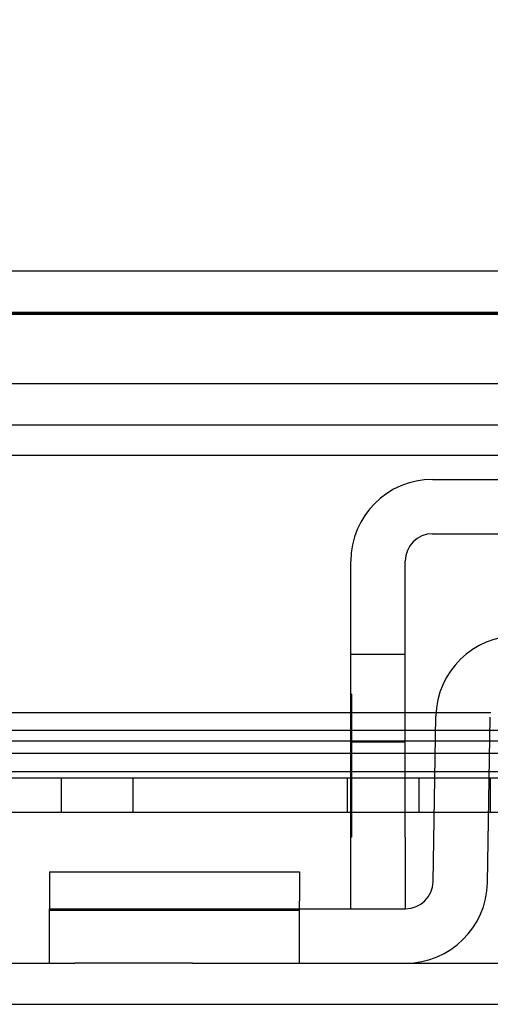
# Model space of a CAD drawing. Header units: inches. Extents: x 1 to 240, y -1 to 159.
# Tile 5 of 77: x 71.647 to 72.469, y 26.76 to 28.481. Entities that reach past the tile are written whole.
import ezdxf
from ezdxf.enums import TextEntityAlignment as Align
from ezdxf.lldxf.tags import DXFTag

# ---------------------------------------------------------------- set-up
doc = ezdxf.new("R2010")
doc.units = ezdxf.units.IN
doc.header["$MEASUREMENT"] = 0
for name, color, linetype in [('COM42667', 7, 'Continuous'), ('COM42780', 7, 'Continuous'), ('COM48601', 7, 'Continuous'), ('COM70220', 7, 'Continuous'), ('COM70726-3', 7, 'Continuous'), ('Default', 7, 'Continuous'), ('PKT99', 7, 'Continuous')]:
    doc.layers.add(name, color=color, linetype=linetype)
doc.styles.add('SEACAD_Times_New_Roman', font='times.ttf')
tags = doc.linetypes.add('HIDDEN2', pattern=[0.1875, 0.125, -0.0625]).pattern_tags.tags
tags[6:7] = [DXFTag(74, 4), DXFTag(75, 0), DXFTag(340, '0'), DXFTag(46, 0.0), DXFTag(50, 0.0), DXFTag(44, 0.0), DXFTag(45, 0.0)]
tags[4:5] = [DXFTag(74, 4), DXFTag(75, 0), DXFTag(340, '0'), DXFTag(46, 0.0), DXFTag(50, 0.0), DXFTag(44, 0.0), DXFTag(45, 0.0)]
doc.dimstyles.new('HAMMOND_(STH_-_240x160)', dxfattribs={"dimtxt": 1, "dimasz": 1.25, "dimexe": 0.5, "dimexo": 0.5, "dimgap": 0.25, "dimtad": 0, "dimtih": 1, "dimtoh": 1, "dimlfac": 0.125, "dimzin": 0, "dimdsep": 46, "dimtxsty": 'SEACAD_Times_New_Roman', "dimblk1": '_SE_FILLED', "dimblk2": '_SE_FILLED', "dimsah": 1, "dimcen": 0.5, "dimadec": 0, "dimazin": 0, "dimtfac": 0.8, "dimtofl": 0, "dimtmove": 0, "dimatfit": 3, "dimfxl": 1, "dimtolj": 1, "dimtzin": 0, "dimarcsym": 0})

# ---------------------------------------------------------------- blocks, each defined once
blk = doc.blocks.new('SE8')
at = {"layer": 'COM42667', "color": 7, "linetype": 'Continuous'}
for p, q in [((72.3685, 27.6776), (73.26, 27.6776)), ((72.3685, 27.5826), (73.26, 27.5826)), ((72.2255, 27.0521), (72.2255, 27.5346)), ((72.3205, 27.0521), (72.3205, 27.5346)), ((72.2255, 26.9271), (72.2255, 27.0521)), ((72.3205, 27.0521), (72.3205, 26.9271))]:
    blk.add_line(p, q, dxfattribs=at)
at = {"layer": 'COM42667', "color": 7, "linetype": 'HIDDEN2'}
for p, q in [((72.3205, 27.3716), (72.2255, 27.3716)), ((72.2265, 27.3021), (72.2255, 27.3021)), ((72.2265, 27.3021), (72.2265, 27.1402)), ((72.2265, 27.2529), (72.2255, 27.2529)), ((72.2255, 27.2191), (72.3205, 27.2191)), ((72.2265, 27.1402), (72.2255, 27.1402)), ((72.2265, 27.1402), (72.2265, 27.112)), ((72.2265, 27.112), (72.2255, 27.112)), ((72.2265, 27.112), (72.2265, 27.0521)), ((72.2265, 27.0521), (72.2255, 27.0521))]:
    blk.add_line(p, q, dxfattribs=at)
at = {"layer": 'COM42667', "color": 7, "linetype": 'Continuous'}
for radius in [0.143, 0.048]:
    blk.add_arc((72.3685, 27.5346), radius, 90, 180, dxfattribs=at)
at = {"layer": 'COM42780', "color": 7, "linetype": 'Continuous'}
for p, q in [((72.3693, 26.9743), (72.3743, 27.2636)), ((72.4643, 26.9726), (72.4693, 27.2619)), ((71.699, 26.9915), (72.136, 26.9915)), ((71.699, 26.9915), (71.699, 26.9412)), ((72.136, 26.9915), (72.136, 26.9412)), ((71.699, 26.9412), (71.699, 26.9271)), ((72.136, 26.9271), (72.136, 26.9412)), ((71.699, 26.8321), (71.699, 26.9271)), ((71.699, 26.9271), (71.949, 26.9271)), ((71.949, 26.9271), (72.3213, 26.9271)), ((71.949, 26.8321), (71.7432, 26.8321)), ((71.949, 26.8321), (72.3213, 26.8321))]:
    blk.add_line(p, q, dxfattribs=at)
at = {"layer": 'COM42780', "color": 7, "linetype": 'HIDDEN2'}
for p, q in [((71.699, 26.9244), (72.136, 26.9244)), ((71.8308, 26.9261), (71.8308, 26.9271)), ((71.8644, 26.9261), (71.8644, 26.9271)), ((71.8891, 26.9261), (71.8891, 26.9271)), ((71.895, 26.9261), (71.895, 26.9271)), ((72.0042, 26.9261), (71.9526, 26.9261)), ((71.974, 26.9261), (71.974, 26.9271)), ((72.0042, 26.9261), (72.0042, 26.9271)), ((72.136, 26.8321), (72.136, 26.9271))]:
    blk.add_line(p, q, dxfattribs=at)
at = {"layer": 'COM42780', "color": 7, "linetype": 'Continuous'}
for centre, radius, start, end in [((72.5173, 27.2611), 0.143, 90, 179), ((72.3213, 26.9751), 0.048, 270, 359), ((72.3213, 26.9751), 0.143, 270, 359)]:
    blk.add_arc(centre, radius, start, end, dxfattribs=at)
at = {"layer": 'COM48601', "color": 7, "linetype": 'Continuous'}
for p, q in [((58.7973, 28.0421), (86.7693, 28.0421)), ((72.2255, 27.2696), (59.8444, 27.2696)), ((72.3746, 27.2696), (72.3205, 27.2696)), ((72.2255, 27.1987), (59.8444, 27.1987)), ((72.3732, 27.1987), (72.3205, 27.1987)), ((72.6923, 27.1987), (72.4682, 27.1987)), ((59.6647, 27.1671), (72.2255, 27.1671)), ((72.3205, 27.1671), (72.3726, 27.1671)), ((72.4677, 27.1671), (72.6923, 27.1671))]:
    blk.add_line(p, q, dxfattribs=at)
at = {"layer": 'COM48601', "color": 7, "linetype": 'HIDDEN2'}
for p, q in [((58.7973, 27.9701), (86.7693, 27.9701)), ((72.3205, 27.2696), (72.2255, 27.2696)), ((72.4701, 27.2696), (72.3746, 27.2696)), ((59.6647, 27.2391), (85.9018, 27.2391)), ((72.3205, 27.1987), (72.2255, 27.1987)), ((72.4682, 27.1987), (72.3732, 27.1987)), ((72.2255, 27.1671), (72.3205, 27.1671)), ((72.3726, 27.1671), (72.4677, 27.1671))]:
    blk.add_line(p, q, dxfattribs=at)
at = {"layer": 'COM70220', "color": 7, "linetype": 'HIDDEN2'}
for p, q in [((59.3453, 27.9691), (86.2833, 27.9691)), ((59.3453, 27.9681), (86.2833, 27.9681)), ((59.3453, 27.9661), (86.2833, 27.9661)), ((59.3453, 27.7201), (86.2833, 27.7201))]:
    blk.add_line(p, q, dxfattribs=at)
at = {"layer": 'COM70726-3', "color": 7, "linetype": 'HIDDEN2'}
for p, q in [((59.101, 27.8451), (86.5275, 27.8451)), ((59.101, 27.7731), (86.5275, 27.7731)), ((57.9693, 26.7601), (87.6592, 26.7601))]:
    blk.add_line(p, q, dxfattribs=at)
at = {"layer": 'COM70726-3', "color": 7, "linetype": 'Continuous'}
for p, q in [((57.9693, 26.8321), (71.7432, 26.8321)), ((72.3213, 26.8321), (73.3073, 26.8321))]:
    blk.add_line(p, q, dxfattribs=at)
at = {"layer": 'PKT99', "color": 7, "linetype": 'HIDDEN2'}
for p, q in [((76.6568, 27.2201), (67.4068, 27.2201)), ((73.7818, 27.1551), (70.2818, 27.1551)), ((71.7193, 27.1551), (71.7193, 27.0951)), ((71.8443, 27.1551), (71.8443, 27.0951)), ((72.2193, 27.1551), (72.2193, 27.0951)), ((72.3443, 27.1551), (72.3443, 27.0951)), ((72.4693, 27.1551), (72.4693, 27.0951)), ((76.7218, 27.0951), (67.3418, 27.0951))]:
    blk.add_line(p, q, dxfattribs=at)
blk = doc.blocks.new('DMBLK2261')
at = {"layer": 'Default', "linetype": 'Continuous'}
for points in [[(59.9393, 33.3346), (58.6893, 33.1262), (59.9393, 32.9179)], [(85.6273, 33.3346), (85.6273, 32.9179), (86.8773, 33.1262)]]:
    blk.add_hatch(color=7, dxfattribs=at).paths.add_polyline_path(points)
at = {"layer": 'Default', "color": 7, "linetype": 'Continuous'}
for p, q in [((58.6893, 28.0906), (58.6893, 33.6262)), ((86.8773, 28.4341), (86.8773, 33.6262)), ((70.3361, 33.1262), (58.6893, 33.1262)), ((86.8773, 33.1262), (75.2304, 33.1262))]:
    blk.add_line(p, q, dxfattribs=at)
at = {"layer": 'Default', "color": 7, "linetype": 'Continuous', "style": 'SEACAD_Times_New_Roman'}
for s, p in [('28.19', (71.0771, 33.6262)), ('DOOR', (70.6861, 32.1262))]:
    blk.add_text(s, height=1, dxfattribs=at).set_placement(p, align=Align.TOP_LEFT)
blk = doc.blocks.new('_SE_FILLED')
at = {"color": 0}
blk.add_line((0, 0), (-1, 0), dxfattribs=at)
blk.add_solid([(0, 0), (-1, -0.1665), (-1, 0.1665), (0, 0)], dxfattribs=at)

msp = doc.modelspace()

# ---------------------------------------------------------------- block references
at = {"layer": 'Default'}
msp.add_blockref('SE8', (0, 0), dxfattribs=at)

# ---------------------------------------------------------------- dimensions: what is measured, and where the dimension line sits
at = {"layer": 'Default', "color": 7, "linetype": 'Continuous'}
dim = msp.add_linear_dim(base=(58.6893, 33.1262), p1=(86.8773, 27.9341), p2=(58.6893, 27.5906), text='\\A1;<>\\PDOOR', dimstyle='HAMMOND_(STH_-_240x160)', override={"dimlfac": 1}, dxfattribs=at)
dim.commit()
dim.dimension.update_dxf_attribs({"geometry": 'DMBLK2261', "text_midpoint": (72.7833, 33.1262), "dimtype": 160})

doc.saveas('drawing.dxf')
